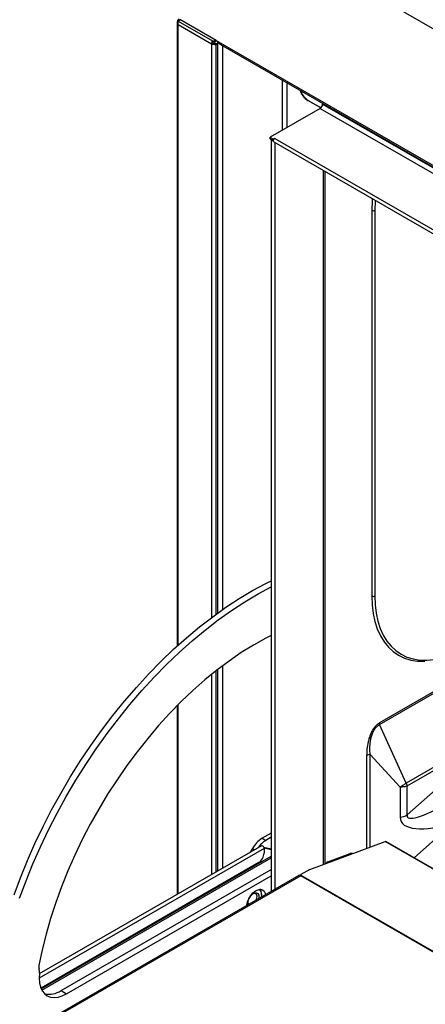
# Paper-space layout 'Specification Drawing' of a CAD drawing. Header units: millimetres. Extents: x 0 to 420, y 0 to 297.
# Tile 10 of 36: x 30 to 47, y 87 to 130. Entities that reach past the tile are written whole.
import ezdxf

# ---------------------------------------------------------------- set-up
doc = ezdxf.new("R2010")
doc.units = ezdxf.units.MM

psp = doc.layouts.new('Specification Drawing')

# ---------------------------------------------------------------- linework, layer by layer
at = {"color": 7, "linetype": 'Continuous', "lineweight": 25}
for p, q in [((36.5913, 135.4695), (83.4803, 108.401)), ((36.4764, 129.4469), (36.4764, 102.6882)), ((36.5181, 129.5628), (36.5219, 129.5756)), ((36.5713, 129.6041), (36.5219, 129.5756)), ((36.5219, 129.523), (36.615, 129.5767)), ((36.5219, 129.5756), (36.5447, 129.5362)), ((36.5219, 129.523), (36.5219, 129.5756)), ((36.5219, 129.523), (37.9873, 128.677)), ((36.5285, 129.3741), (37.9505, 128.5531)), ((38.1548, 128.6878), (36.5913, 129.5904)), ((38.0134, 128.5894), (37.9505, 128.5531)), ((37.9873, 128.677), (38.0502, 128.6408)), ((38.0318, 128.6514), (37.9873, 128.677)), ((38.0318, 128.6514), (38.0946, 128.6151)), ((38.0967, 128.7213), (38.0502, 128.6408)), ((38.0502, 128.6408), (38.0946, 128.6151)), ((38.0527, 128.58), (38.0527, 128.5287)), ((38.0919, 128.5672), (38.1548, 128.5309)), ((38.0919, 128.5672), (38.2045, 128.5571)), ((38.1412, 128.6957), (38.0946, 128.6151)), ((38.1548, 128.6878), (81.9169, 103.4245)), ((38.1548, 128.5309), (38.2045, 128.5265)), ((38.2045, 128.6609), (38.2045, 104.0963)), ((38.3438, 128.5185), (81.8015, 103.4309)), ((42.6383, 125.7954), (42.0832, 126.1159)), ((42.1028, 126.1178), (42.6471, 125.8036)), ((42.6135, 125.7776), (40.4608, 124.5349)), ((42.7156, 125.9545), (42.7155, 125.9546)), ((42.7155, 125.9546), (42.7155, 125.9479)), ((40.4608, 124.5349), (40.602, 124.4533)), ((40.4608, 124.4623), (40.4608, 124.5349)), ((40.4608, 124.4623), (40.602, 124.3808)), ((40.509, 124.4345), (40.509, 92.1582)), ((40.6649, 124.4896), (40.602, 124.4533)), ((40.602, 124.4533), (40.602, 124.3808)), ((40.6205, 124.3396), (80.5249, 101.3033)), ((40.665, 124.4895), (40.6649, 124.4896)), ((40.6649, 124.4896), (40.6649, 124.4894)), ((40.665, 124.4895), (80.5694, 101.4532)), ((42.8193, 93.3422), (42.8193, 123.0702)), ((44.8252, 121.3979), (44.8252, 104.8403)), ((44.9509, 121.3979), (44.9509, 104.8403)), ((38.2045, 101.6734), (38.2045, 93.0248)), ((36.4764, 100.1285), (36.4764, 92.0272)), ((46.303, 96.8082), (45.1565, 99.3195)), ((44.7543, 98.0388), (46.041, 96.6292)), ((46.303, 96.8082), (46.3398, 96.6829)), ((48.0419, 96.9491), (46.3398, 95.4399)), ((46.041, 96.6292), (46.041, 95.3403)), ((46.3398, 95.4399), (46.3398, 96.6829)), ((40.509, 94.6607), (40.1243, 94.4386)), ((40.1243, 94.4386), (40.2814, 94.3479)), ((40.509, 94.4793), (40.2814, 94.3479)), ((42.1675, 93.0987), (45.396, 94.3051)), ((76.9749, 76.0935), (45.4296, 94.3043)), ((40.098, 94.118), (30.565, 88.6147)), ((39.7076, 93.9988), (39.6156, 93.8395)), ((40.1952, 94.0504), (40.509, 93.9778)), ((40.2029, 94.0269), (40.509, 93.9561)), ((40.2056, 94.0044), (40.2056, 93.8048)), ((30.6446, 87.9773), (40.509, 93.6719)), ((30.6726, 87.9209), (40.509, 93.5993)), ((42.941, 93.4211), (43.9035, 93.7807)), ((39.9699, 93.3966), (30.6324, 88.0061)), ((31.499, 87.8989), (40.509, 93.1003)), ((42.1675, 93.0987), (41.7856, 92.8768)), ((41.6924, 92.8414), (12.5863, 76.0388)), ((41.7813, 92.8326), (12.7302, 76.0617)), ((31.7347, 87.7629), (40.509, 92.8281)), ((41.7428, 92.8478), (41.7837, 92.8631)), ((41.7796, 92.8336), (41.7856, 92.8768)), ((41.7856, 92.8768), (41.8031, 92.843)), ((40.1003, 92.0023), (40.1003, 92.0477)), ((31.499, 87.8989), (31.7347, 87.7629))]:
    psp.add_line(p, q, dxfattribs=at)
at = {"color": 8, "linetype": 'Continuous', "lineweight": 25}
for p, q in [((36.5285, 102.7354), (36.5285, 129.3741)), ((37.9505, 128.5531), (37.9505, 103.9094)), ((38.1548, 104.0602), (38.1548, 128.5309)), ((38.4416, 104.2647), (38.4416, 128.4621)), ((40.9911, 124.841), (40.9911, 126.9903)), ((41.1954, 124.959), (41.1954, 126.8724)), ((42.0947, 126.1226), (42.0832, 126.1159)), ((42.6135, 125.7776), (81.833, 103.1367)), ((42.7156, 125.9545), (81.833, 103.3726)), ((40.6611, 124.3161), (40.6611, 92.246)), ((42.751, 93.3167), (42.751, 123.1097)), ((64.4953, 110.5569), (45.1496, 99.3889)), ((45.1565, 99.3195), (64.5588, 110.5203)), ((67.3072, 108.9337), (46.303, 96.8082)), ((46.3398, 96.6829), (67.4342, 108.8604)), ((37.9505, 101.4711), (37.9505, 92.8782)), ((38.1548, 92.9962), (38.1548, 101.6345)), ((38.4416, 93.1617), (38.4416, 101.8549)), ((36.5285, 92.0573), (36.5285, 100.1811)), ((44.6049, 97.989), (44.6049, 94.0095)), ((44.7543, 94.0653), (44.7543, 98.0388)), ((48.3393, 95.1138), (46.6406, 93.6052)), ((76.9642, 76.0811), (45.396, 94.3051)), ((40.2056, 94.0044), (30.5562, 88.434)), ((39.7076, 93.9988), (39.7996, 93.9457)), ((42.941, 93.4211), (42.9761, 93.4008)), ((75.0831, 73.6079), (41.7813, 92.8326)), ((75.0942, 73.6244), (41.8031, 92.843))]:
    psp.add_line(p, q, dxfattribs=at)
at = {"color": 7, "linetype": 'Continuous', "lineweight": 25, "flags": 128}
for points in [[(40.6205, 124.3396), (40.6205, 124.3396), (40.6068, 124.3553), (40.602, 124.3804), (40.6068, 124.411), (40.6205, 124.4425), (40.6409, 124.4701), (40.665, 124.4895)], [(44.848, 121.8991), (44.8401, 121.8019), (44.8252, 121.3979)], [(29.4873, 92.0049), (29.7608, 92.7433), (30.0591, 93.4795), (30.3816, 94.2117), (30.7274, 94.9379), (31.0957, 95.6564), (31.4855, 96.3652), (31.8959, 97.0628), (32.3258, 97.7472), (32.7741, 98.4168), (33.2397, 99.0699), (33.7215, 99.7047), (34.2181, 100.3198), (34.7285, 100.9136), (35.2511, 101.4845), (35.7848, 102.0312), (36.3283, 102.5522), (36.88, 103.0462), (37.4387, 103.512), (38.0029, 103.9485), (38.5712, 104.3544), (39.1422, 104.7288), (39.7145, 105.0708), (40.2865, 105.3794), (40.509, 105.4905)], [(29.723, 91.8689), (29.9965, 92.6073), (30.2948, 93.3435), (30.6173, 94.0756), (30.9631, 94.8018), (31.3314, 95.5203), (31.7212, 96.2292), (32.1316, 96.9267), (32.5615, 97.6112), (33.0098, 98.2807), (33.4755, 98.9338), (33.9572, 99.5687), (34.4538, 100.1838), (34.9642, 100.7775), (35.4868, 101.3485), (36.0206, 101.8951), (36.564, 102.4161), (37.1157, 102.9102), (37.6744, 103.376), (38.2386, 103.8124), (38.8069, 104.2183), (39.3779, 104.5928), (39.9502, 104.9347), (40.509, 105.2366)], [(44.8252, 104.8403), (44.8401, 104.4535), (44.8849, 104.087), (44.959, 103.7434), (45.0621, 103.4255), (45.1932, 103.1356), (45.3515, 102.8759), (45.5356, 102.6485), (45.7442, 102.4549), (45.9758, 102.2968), (46.2284, 102.1753), (46.5003, 102.0914), (46.7894, 102.0456), (47.0933, 102.0383), (47.1029, 102.0387)], [(44.9509, 104.8403), (44.9656, 104.4597), (45.0096, 104.099), (45.0826, 103.761), (45.184, 103.4481), (45.3131, 103.1629), (45.4688, 102.9074), (45.65, 102.6835), (45.8552, 102.4931), (46.0831, 102.3375), (46.3317, 102.218), (46.5992, 102.1353), (46.8836, 102.0903), (47.1828, 102.0832), (47.4943, 102.114), (47.8159, 102.1826), (48.1452, 102.2883), (48.4795, 102.4305), (48.8164, 102.608)], [(40.509, 103.1459), (40.2826, 103.0298), (39.7555, 102.7353), (39.2287, 102.4075), (38.7038, 102.0474), (38.1824, 101.6561), (37.6661, 101.2348), (37.1565, 100.7847), (36.655, 100.3072), (36.1633, 99.8038), (35.6827, 99.276), (35.2148, 98.7253), (34.761, 98.1534), (34.3226, 97.5622), (33.901, 96.9533), (33.4974, 96.3285), (33.1131, 95.6899), (32.7492, 95.0393), (32.4069, 94.3787), (32.0871, 93.7101), (31.7908, 93.0355), (31.5189, 92.3569), (31.2723, 91.6764), (31.0517, 90.9961), (30.8578, 90.318), (30.6911, 89.6442), (30.5521, 88.9767)], [(45.396, 94.3051), (45.4189, 94.308), (45.4296, 94.3043)], [(40.098, 94.118), (40.1184, 94.1219), (40.1425, 94.1135), (40.1667, 94.0941), (40.1871, 94.0665), (40.2008, 94.035), (40.2056, 94.0044)], [(39.4658, 91.5469), (39.4675, 91.5641), (39.4969, 91.7024), (39.5536, 91.8428), (39.6334, 91.9749), (39.7303, 92.0888), (39.8371, 92.1761), (39.946, 92.2304), (40.0488, 92.2475), (40.138, 92.2263), (40.2068, 92.1683), (40.2503, 92.0778), (40.2622, 92.0158)], [(39.6062, 91.9356), (39.5841, 91.8921), (39.5575, 91.8512)], [(39.6113, 91.9428), (39.6463, 91.9865), (39.7253, 92.0569)], [(39.7253, 92.0569), (39.8069, 92.0961), (39.8812, 92.0994), (39.9393, 92.0663), (39.9742, 92.0009), (39.9816, 91.9111), (39.972, 91.8482)], [(39.8711, 91.79), (39.895, 91.8618), (39.9031, 91.9544), (39.8814, 92.0268), (39.8332, 92.0678), (39.7658, 92.0712), (39.7262, 92.0575)], [(39.5119, 91.6864), (39.5336, 91.615), (39.5438, 91.601)], [(30.5684, 88.6458), (30.5563, 88.4274), (30.5728, 88.2258), (30.6174, 88.046), (30.6891, 87.8923), (30.7862, 87.7685), (30.9064, 87.6776), (31.0465, 87.6217), (31.2034, 87.6023), (31.3732, 87.6198), (31.5518, 87.6738), (31.7347, 87.7629)]]:
    psp.add_lwpolyline(points, dxfattribs=at)
at = {"color": 8, "linetype": 'Continuous', "lineweight": 25, "flags": 128}
psp.add_lwpolyline([(44.9682, 121.8297), (44.9656, 121.7954), (44.9509, 121.3979)], dxfattribs=at)
at = {"color": 7, "linetype": 'Continuous', "lineweight": 25}
for centre, radius, start, end in [((38.2069, 128.5444), 0.2565, 148.85627, 178.0435), ((38.0485, 128.7371), 0.2084, 241.95976, 271.1441), ((38.1416, 128.5851), 0.1282, 148.85627, 178.0435), ((38.0511, 128.6602), 0.0802, 241.95976, 271.1441), ((38.2751, 128.6684), 0.071, 186.04574, 246.62934), ((42.5458, 126.8368), 0.8566, 198.78839, 237.31349), ((42.5643, 126.8373), 0.8547, 199.92274, 237.32444), ((42.4939, 125.9646), 0.222, 302.60548, 357.39452), ((40.581, 124.472), 0.0804, 208.42219, 271.58319), ((44.888, 121.5192), 0.1366, 242.60967, 297.39033), ((44.888, 104.9616), 0.1366, 242.60967, 297.39033), ((45.5213, 99.3908), 0.3717, 180.30162, 191.05905), ((44.8145, 97.609), 0.434, 97.97733, 118.88884), ((45.9205, 96.1998), 0.8679, 277.97733, 298.88884), ((40.7605, 93.4186), 1.2022, 121.95467, 151.14439), ((40.8892, 93.3635), 1.1569, 121.69484, 144.94829), ((39.6938, 93.8281), 0.5123, 302.60548, 357.39452), ((43.9605, 93.5948), 0.1945, 77.36695, 107.03722), ((43.0222, 93.23), 0.2076, 113.02542, 142.44063), ((41.7292, 92.7599), 0.0894, 54.38242, 114.30712), ((41.8548, 92.7063), 0.1461, 110.72157, 120.21152), ((39.8149, 92.0006), 0.2905, 343.54629, 55.47124), ((39.7515, 92.0591), 0.349, 358.13223, 32.69362), ((39.8767, 91.6727), 0.3652, 152.16675, 193.38392), ((30.8442, 88.913), 0.2989, 167.69685, 195.08781), ((30.1089, 88.7098), 0.464, 352.07679, 15.68532), ((30.987, 88.6549), 0.9131, 257.67037, 304.11214)]:
    psp.add_arc(centre, radius, start, end, dxfattribs=at)
for centre, major_axis, ratio, start_param, end_param in [((48.2296, 96.5404), (1.8796, 1.1885), 0.1936371, 2.9552859, 4.4994666), ((48.4021, 96.1687), (2.3313, 0.9817), 0.3812557, 2.9824046, 4.5265853)]:
    psp.add_ellipse(centre, major_axis=major_axis, ratio=ratio, start_param=start_param, end_param=end_param, dxfattribs=at)
for points, knots in [([(36.4779, 129.451), (36.4773, 129.4496), (36.4719, 129.435), (36.4863, 129.4057), (36.5144, 129.3846), (36.5285, 129.3741)], [0, 0, 0, 0, 0.05243445, 0.52621722, 1, 1, 1, 1]), ([(36.5164, 129.5654), (36.5129, 129.559), (36.505, 129.545), (36.4923, 129.518), (36.4813, 129.4863), (36.4782, 129.4633), (36.4766, 129.4511)], [0, 0, 0, 0, 0.1888135, 0.4189116, 0.6929448, 1, 1, 1, 1]), ([(38.1548, 128.6878), (38.1703, 128.6769), (38.2015, 128.655), (38.2484, 128.603), (38.2938, 128.5513), (38.3301, 128.53), (38.3454, 128.5211)], [0, 0, 0, 0, 0.246432, 0.49678, 0.7887048, 1, 1, 1, 1]), ([(45.1496, 99.3889), (45.1148, 99.3659), (45.027, 99.3079), (44.8982, 99.1566), (44.7913, 98.9639), (44.7163, 98.7687), (44.6545, 98.5386), (44.6121, 98.2739), (44.6073, 98.084), (44.6049, 97.989)], [0, 0, 0, 0, 0.0867402, 0.2189285, 0.350047, 0.4723931, 0.5951017, 0.7973255, 1, 1, 1, 1]), ([(44.7543, 98.0388), (44.7543, 98.0388), (44.7457, 98.1254), (44.7367, 98.3035), (44.7545, 98.5486), (44.7956, 98.7626), (44.8517, 98.9414), (44.9318, 99.1049), (45.0125, 99.2076), (45.0849, 99.2755), (45.1262, 99.3037), (45.1565, 99.3195), (45.1565, 99.3195)], [0, 0, 0, 0, 0.00000431, 0.20941121, 0.41834133, 0.54175282, 0.66473103, 0.79211864, 0.88916365, 0.9178802, 0.99999569, 1, 1, 1, 1]), ([(46.303, 96.8082), (46.2624, 96.7795), (46.181, 96.7221), (46.0877, 96.6602), (46.041, 96.6292)], [0, 0, 0, 0, 0.49956758, 1, 1, 1, 1]), ([(46.3398, 96.6829), (46.2957, 96.6686), (46.2076, 96.6402), (46.0965, 96.6329), (46.041, 96.6292)], [0, 0, 0, 0, 0.5004495, 1, 1, 1, 1])]:
    psp.add_open_spline(points, degree=3, knots=knots, dxfattribs=at)
for points in [[(36.5285, 129.3741), (36.523, 129.3985), (36.5119, 129.4472), (36.5186, 129.4977), (36.5219, 129.523)], [(38.0527, 128.58), (38.06, 128.5768), (38.0747, 128.5702), (38.0862, 128.5682), (38.0919, 128.5672)], [(38.0527, 128.5287), (38.0621, 128.5272), (38.081, 128.5241), (38.1083, 128.5235), (38.1336, 128.5255), (38.1477, 128.5291), (38.1548, 128.5309)]]:
    psp.add_open_spline(points, degree=3, dxfattribs=at)

doc.saveas('drawing.dxf')
